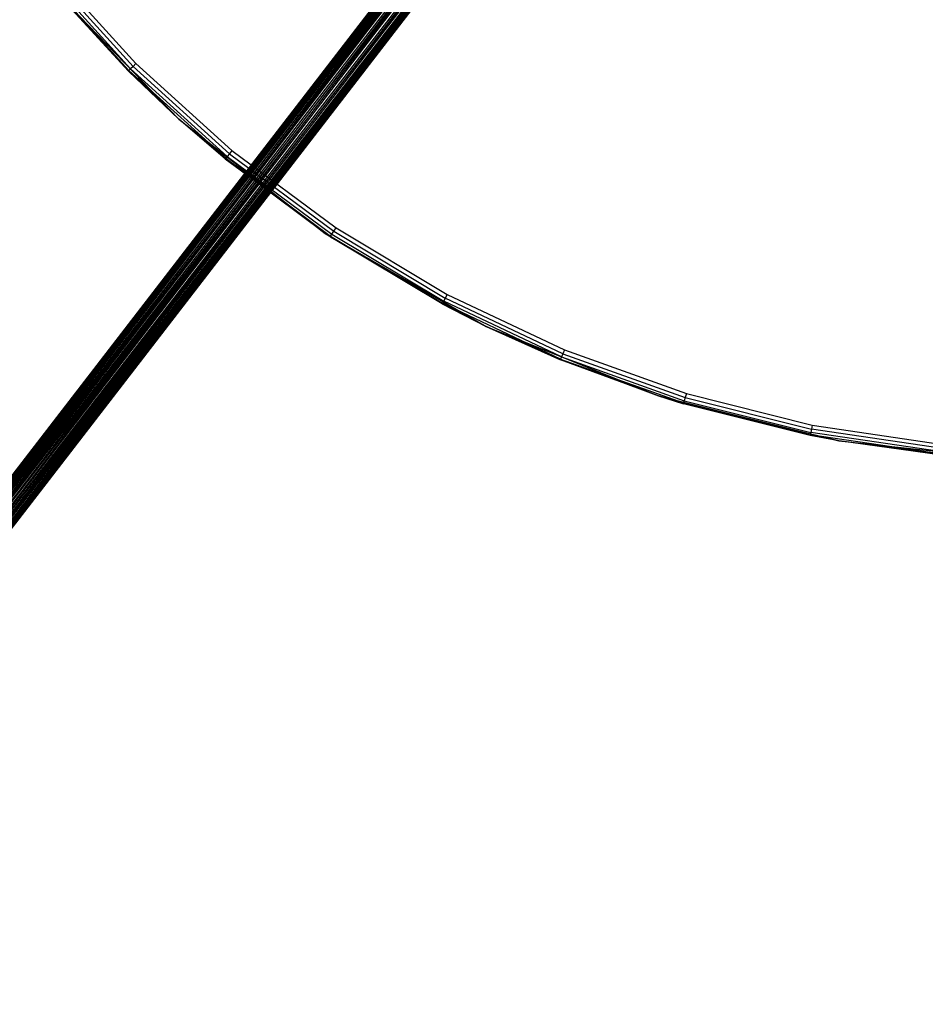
# Model space of a CAD drawing. Extents: x 3 to 49, y 3 to 103.
# Tile 9 of 101: x 16 to 25, y 8 to 18. Entities that reach past the tile are written whole.
import ezdxf

# ---------------------------------------------------------------- set-up
doc = ezdxf.new("R2010")
doc.units = 0
doc.header["$LTSCALE"] = 2.54
doc.layers.get('0').update_dxf_attribs({"linetype": 'CONTINUOUS'})

# ---------------------------------------------------------------- blocks, each defined once
blk = doc.blocks.new('HOTEL-MOOD-11782-11790_STL')
at = {"color": 0}
for p, q in [((12.4203, 8.6243, 125.8714), (24.2625, 23.9818, 125.8714)), ((12.4203, 8.6243, 125.8714), (24.2625, 23.9818, 125.8714)), ((12.4211, 8.6236, 125.8533), (24.2625, 23.9818, 125.8714)), ((12.4211, 8.6236, 125.8533), (24.2625, 23.9818, 125.8714)), ((12.4211, 8.6236, 125.8895), (24.2634, 23.9811, 125.8895)), ((12.4211, 8.6236, 125.8895), (24.2634, 23.9811, 125.8895)), ((24.2702, 23.9758, 125.8182), (12.4211, 8.6236, 125.8533)), ((24.2702, 23.9758, 125.8182), (12.4211, 8.6236, 125.8533)), ((12.4211, 8.6236, 125.8895), (24.2835, 23.9655, 125.9566)), ((12.4211, 8.6236, 125.8895), (24.2835, 23.9655, 125.9566)), ((12.428, 8.6184, 125.8182), (24.2702, 23.9758, 125.8182)), ((12.428, 8.6184, 125.8182), (24.2702, 23.9758, 125.8182)), ((12.428, 8.6184, 125.9246), (24.2835, 23.9655, 125.9566)), ((12.428, 8.6184, 125.9246), (24.2835, 23.9655, 125.9566)), ((12.4413, 8.6081, 125.7862), (24.2702, 23.9758, 125.8182)), ((12.4413, 8.6081, 125.7862), (24.2702, 23.9758, 125.8182)), ((24.2835, 23.9655, 125.9566), (12.4413, 8.6081, 125.9566)), ((24.2835, 23.9655, 125.9566), (12.4413, 8.6081, 125.9566)), ((12.4413, 8.6081, 125.7862), (24.3025, 23.9509, 125.7591)), ((12.4413, 8.6081, 125.7862), (24.3025, 23.9509, 125.7591)), ((24.2835, 23.9655, 125.9566), (12.4603, 8.5935, 125.9837)), ((24.2835, 23.9655, 125.9566), (12.4603, 8.5935, 125.9837)), ((12.4603, 8.5935, 125.7591), (24.3025, 23.9509, 125.7591)), ((12.4603, 8.5935, 125.7591), (24.3025, 23.9509, 125.7591)), ((24.3025, 23.9509, 125.7591), (12.4838, 8.5753, 125.7386)), ((24.3025, 23.9509, 125.7591), (12.4838, 8.5753, 125.7386)), ((24.3025, 23.9509, 125.7591), (12.5106, 8.5546, 125.7258)), ((24.3025, 23.9509, 125.7591), (12.5106, 8.5546, 125.7258)), ((24.3261, 23.9327, 126.0042), (12.4603, 8.5935, 125.9837)), ((24.3261, 23.9327, 126.0042), (12.4603, 8.5935, 125.9837)), ((24.3261, 23.9327, 126.0042), (12.4838, 8.5753, 126.0042)), ((24.3261, 23.9327, 126.0042), (12.4838, 8.5753, 126.0042)), ((12.5106, 8.5546, 126.0171), (24.3261, 23.9327, 126.0042)), ((12.5106, 8.5546, 126.0171), (24.3261, 23.9327, 126.0042)), ((24.3529, 23.9121, 125.7258), (12.5106, 8.5546, 125.7258)), ((24.3529, 23.9121, 125.7258), (12.5106, 8.5546, 125.7258)), ((12.5106, 8.5546, 126.0171), (24.3813, 23.8902, 126.0214)), ((12.5106, 8.5546, 126.0171), (24.3813, 23.8902, 126.0214)), ((24.3529, 23.9121, 125.7258), (12.539, 8.5327, 125.7214)), ((24.3529, 23.9121, 125.7258), (12.539, 8.5327, 125.7214)), ((12.539, 8.5327, 126.0214), (24.3813, 23.8902, 126.0214)), ((12.539, 8.5327, 126.0214), (24.3813, 23.8902, 126.0214)), ((24.3529, 23.9121, 125.7258), (12.5675, 8.5108, 125.7258)), ((24.3529, 23.9121, 125.7258), (12.5675, 8.5108, 125.7258)), ((12.5675, 8.5108, 126.0171), (24.3813, 23.8902, 126.0214)), ((12.5675, 8.5108, 126.0171), (24.3813, 23.8902, 126.0214)), ((24.4097, 23.8682, 125.7258), (12.5675, 8.5108, 125.7258)), ((24.4097, 23.8682, 125.7258), (12.5675, 8.5108, 125.7258)), ((12.5675, 8.5108, 126.0171), (24.4365, 23.8476, 126.0042)), ((12.5675, 8.5108, 126.0171), (24.4365, 23.8476, 126.0042)), ((24.4097, 23.8682, 125.7258), (12.5942, 8.4902, 125.7386)), ((24.4097, 23.8682, 125.7258), (12.5942, 8.4902, 125.7386)), ((12.5942, 8.4902, 126.0042), (24.4365, 23.8476, 126.0042)), ((12.5942, 8.4902, 126.0042), (24.4365, 23.8476, 126.0042)), ((24.4601, 23.8294, 125.7591), (12.5942, 8.4902, 125.7386)), ((24.4601, 23.8294, 125.7591), (12.5942, 8.4902, 125.7386)), ((12.5942, 8.4902, 126.0042), (24.4791, 23.8148, 125.9566)), ((12.5942, 8.4902, 126.0042), (24.4791, 23.8148, 125.9566)), ((24.4601, 23.8294, 125.7591), (12.6178, 8.472, 125.7591)), ((24.4601, 23.8294, 125.7591), (12.6178, 8.472, 125.7591)), ((12.6178, 8.472, 125.9837), (24.4791, 23.8148, 125.9566)), ((12.6178, 8.472, 125.9837), (24.4791, 23.8148, 125.9566)), ((24.4601, 23.8294, 125.7591), (12.6368, 8.4573, 125.7862)), ((24.4601, 23.8294, 125.7591), (12.6368, 8.4573, 125.7862)), ((24.4791, 23.8148, 125.9566), (12.6368, 8.4573, 125.9566)), ((24.4791, 23.8148, 125.9566), (12.6368, 8.4573, 125.9566)), ((24.4924, 23.8045, 125.8182), (12.6368, 8.4573, 125.7862)), ((24.4924, 23.8045, 125.8182), (12.6368, 8.4573, 125.7862)), ((12.6368, 8.4573, 125.9566), (24.4992, 23.7992, 125.8895)), ((12.6368, 8.4573, 125.9566), (24.4992, 23.7992, 125.8895)), ((24.4924, 23.8045, 125.8182), (12.6501, 8.4471, 125.8182)), ((24.4924, 23.8045, 125.8182), (12.6501, 8.4471, 125.8182)), ((12.6501, 8.4471, 125.9246), (24.4992, 23.7992, 125.8895)), ((12.6501, 8.4471, 125.9246), (24.4992, 23.7992, 125.8895)), ((24.4924, 23.8045, 125.8182), (12.657, 8.4418, 125.8533)), ((24.4924, 23.8045, 125.8182), (12.657, 8.4418, 125.8533)), ((24.4992, 23.7992, 125.8895), (12.657, 8.4418, 125.8533)), ((24.4992, 23.7992, 125.8895), (12.657, 8.4418, 125.8895)), ((24.4992, 23.7992, 125.8895), (12.657, 8.4418, 125.8533)), ((24.4992, 23.7992, 125.8895), (12.657, 8.4418, 125.8895)), ((17.2217, 17.2229, 3.0887), (16.3998, 18.1297, 3.0887)), ((17.2217, 17.2229, 3.0887), (16.3998, 18.1297, 3.0887)), ((17.2447, 17.2458, 3.1104), (16.4249, 18.1502, 3.1104)), ((17.2447, 17.2458, 3.1104), (16.4249, 18.1502, 3.1104)), ((16.4545, 18.1745, 3.118), (17.2717, 17.2729, 3.118)), ((16.4545, 18.1745, 3.118), (17.2717, 17.2729, 3.118)), ((17.2064, 17.2075, 3.0563), (16.3831, 18.1159, 3.0563)), ((17.2064, 17.2075, 3.0563), (16.3831, 18.1159, 3.0563)), ((17.201, 17.2022, 3.018), (16.4643, 18.0061, 0.118)), ((16.4643, 18.0061, 0.118), (17.6757, 16.7517, 0.118)), ((17.201, 17.2022, 3.018), (16.4643, 18.0061, 0.118)), ((17.201, 17.2022, 3.018), (16.4643, 18.0061, 3.018)), ((16.4643, 18.0061, 0.118), (17.6757, 16.7517, 0.118)), ((17.201, 17.2022, 3.018), (16.4643, 18.0061, 3.018)), ((17.2064, 17.2075, 3.0563), (16.4643, 18.0061, 3.018)), ((17.2064, 17.2075, 3.0563), (16.4643, 18.0061, 3.018)), ((17.201, 17.2022, 3.018), (17.2064, 17.2075, 3.0563)), ((17.201, 17.2022, 3.018), (17.2064, 17.2075, 3.0563)), ((17.6757, 16.7517, 0.118), (17.201, 17.2022, 3.018)), ((17.6757, 16.7517, 3.018), (17.201, 17.2022, 3.018)), ((17.6757, 16.7517, 0.118), (17.201, 17.2022, 3.018)), ((17.6757, 16.7517, 3.018), (17.201, 17.2022, 3.018)), ((17.2217, 17.2229, 3.0887), (17.2064, 17.2075, 3.0563)), ((17.2217, 17.2229, 3.0887), (17.2064, 17.2075, 3.0563)), ((17.2064, 17.2075, 3.0563), (18.1147, 16.3842, 3.0563)), ((17.2064, 17.2075, 3.0563), (18.1147, 16.3842, 3.0563)), ((17.2064, 17.2075, 3.0563), (17.6757, 16.7517, 3.018)), ((17.2064, 17.2075, 3.0563), (17.6757, 16.7517, 3.018)), ((17.2447, 17.2458, 3.1104), (17.2217, 17.2229, 3.0887)), ((17.2447, 17.2458, 3.1104), (17.2217, 17.2229, 3.0887)), ((17.2217, 17.2229, 3.0887), (18.1285, 16.401, 3.0887)), ((17.2217, 17.2229, 3.0887), (18.1285, 16.401, 3.0887)), ((17.2717, 17.2729, 3.118), (17.2447, 17.2458, 3.1104)), ((17.2717, 17.2729, 3.118), (17.2447, 17.2458, 3.1104)), ((17.2447, 17.2458, 3.1104), (18.1491, 16.4261, 3.1104)), ((17.2447, 17.2458, 3.1104), (18.1491, 16.4261, 3.1104)), ((17.2717, 17.2729, 3.118), (18.1734, 16.4557, 3.118)), ((17.2717, 17.2729, 3.118), (18.1734, 16.4557, 3.118)), ((18.1099, 16.3784, 3.018), (17.6757, 16.7517, 0.118)), ((17.6757, 16.7517, 0.118), (19.0499, 15.678, 0.118)), ((18.1099, 16.3784, 3.018), (17.6757, 16.7517, 0.118)), ((18.1099, 16.3784, 3.018), (17.6757, 16.7517, 3.018)), ((17.6757, 16.7517, 3.018), (17.6757, 16.7517, 0.118)), ((17.6757, 16.7517, 3.018), (17.6757, 16.7517, 0.118)), ((17.6757, 16.7517, 0.118), (19.0499, 15.678, 0.118)), ((18.1099, 16.3784, 3.018), (17.6757, 16.7517, 3.018)), ((18.1147, 16.3842, 3.0563), (17.6757, 16.7517, 3.018)), ((18.1147, 16.3842, 3.0563), (17.6757, 16.7517, 3.018)), ((18.1734, 16.4557, 3.118), (18.1491, 16.4261, 3.1104)), ((18.1734, 16.4557, 3.118), (18.1491, 16.4261, 3.1104)), ((18.1734, 16.4557, 3.118), (19.1508, 15.7308, 3.118)), ((18.1734, 16.4557, 3.118), (19.1508, 15.7308, 3.118)), ((18.1099, 16.3784, 3.018), (18.1147, 16.3842, 3.0563)), ((18.1099, 16.3784, 3.018), (18.1147, 16.3842, 3.0563)), ((19.0499, 15.678, 0.118), (18.1099, 16.3784, 3.018)), ((19.0499, 15.678, 3.018), (18.1099, 16.3784, 3.018)), ((19.0499, 15.678, 0.118), (18.1099, 16.3784, 3.018)), ((18.1099, 16.3784, 3.018), (19.0994, 15.654, 3.0563)), ((18.1099, 16.3784, 3.018), (19.0994, 15.654, 3.0563)), ((19.0499, 15.678, 3.018), (18.1099, 16.3784, 3.018)), ((18.1285, 16.401, 3.0887), (18.1147, 16.3842, 3.0563)), ((18.1285, 16.401, 3.0887), (18.1147, 16.3842, 3.0563)), ((18.1147, 16.3842, 3.0563), (19.0994, 15.654, 3.0563)), ((18.1147, 16.3842, 3.0563), (19.0994, 15.654, 3.0563)), ((18.1491, 16.4261, 3.1104), (18.1285, 16.401, 3.0887)), ((18.1491, 16.4261, 3.1104), (18.1285, 16.401, 3.0887)), ((18.1285, 16.401, 3.0887), (19.1115, 15.672, 3.0887)), ((18.1285, 16.401, 3.0887), (19.1115, 15.672, 3.0887)), ((18.1491, 16.4261, 3.1104), (19.1295, 15.699, 3.1104)), ((18.1491, 16.4261, 3.1104), (19.1295, 15.699, 3.1104)), ((19.1295, 15.699, 3.1104), (19.1508, 15.7308, 3.118)), ((19.1295, 15.699, 3.1104), (19.1508, 15.7308, 3.118)), ((19.1508, 15.7308, 3.118), (20.1945, 15.1052, 3.118)), ((19.1508, 15.7308, 3.118), (20.1945, 15.1052, 3.118)), ((19.0952, 15.6476, 3.018), (19.0499, 15.678, 0.118)), ((19.0499, 15.678, 0.118), (20.5602, 14.8061, 0.118)), ((19.0952, 15.6476, 3.018), (19.0499, 15.678, 0.118)), ((19.0952, 15.6476, 3.018), (19.0499, 15.678, 3.018)), ((19.0499, 15.678, 3.018), (19.0499, 15.678, 0.118)), ((19.0499, 15.678, 3.018), (19.0499, 15.678, 0.118)), ((19.0499, 15.678, 0.118), (20.5602, 14.8061, 0.118)), ((19.0499, 15.678, 3.018), (19.0994, 15.654, 3.0563)), ((19.0499, 15.678, 3.018), (19.0994, 15.654, 3.0563)), ((19.0952, 15.6476, 3.018), (19.0499, 15.678, 3.018)), ((19.0994, 15.654, 3.0563), (19.0952, 15.6476, 3.018)), ((19.0994, 15.654, 3.0563), (19.0952, 15.6476, 3.018)), ((20.1474, 15.017, 3.018), (19.0952, 15.6476, 3.018)), ((19.0952, 15.6476, 3.018), (20.5602, 14.8061, 0.118)), ((19.0952, 15.6476, 3.018), (20.5602, 14.8061, 0.118)), ((20.1474, 15.017, 3.018), (19.0952, 15.6476, 3.018)), ((19.0994, 15.654, 3.0563), (19.1115, 15.672, 3.0887)), ((19.0994, 15.654, 3.0563), (19.1115, 15.672, 3.0887)), ((19.0994, 15.654, 3.0563), (20.151, 15.0237, 3.0563)), ((19.0994, 15.654, 3.0563), (20.151, 15.0237, 3.0563)), ((19.1115, 15.672, 3.0887), (19.1295, 15.699, 3.1104)), ((19.1115, 15.672, 3.0887), (19.1295, 15.699, 3.1104)), ((19.1115, 15.672, 3.0887), (20.1612, 15.0428, 3.0887)), ((19.1115, 15.672, 3.0887), (20.1612, 15.0428, 3.0887)), ((19.1295, 15.699, 3.1104), (20.1765, 15.0714, 3.1104)), ((19.1295, 15.699, 3.1104), (20.1765, 15.0714, 3.1104)), ((20.1765, 15.0714, 3.1104), (20.1612, 15.0428, 3.0887)), ((20.1765, 15.0714, 3.1104), (20.1612, 15.0428, 3.0887)), ((20.1945, 15.1052, 3.118), (20.1765, 15.0714, 3.1104)), ((20.1945, 15.1052, 3.118), (20.1765, 15.0714, 3.1104)), ((21.2799, 14.5495, 3.1104), (20.1765, 15.0714, 3.1104)), ((21.2799, 14.5495, 3.1104), (20.1765, 15.0714, 3.1104)), ((20.1945, 15.1052, 3.118), (21.2946, 14.5849, 3.118)), ((20.1945, 15.1052, 3.118), (21.2946, 14.5849, 3.118)), ((20.151, 15.0237, 3.0563), (20.1474, 15.017, 3.018)), ((20.151, 15.0237, 3.0563), (20.1474, 15.017, 3.018)), ((20.5602, 14.8061, 3.018), (20.1474, 15.017, 3.018)), ((20.1474, 15.017, 3.018), (20.5602, 14.8061, 0.118)), ((20.1474, 15.017, 3.018), (20.5602, 14.8061, 0.118)), ((20.5602, 14.8061, 3.018), (20.1474, 15.017, 3.018)), ((20.1612, 15.0428, 3.0887), (20.151, 15.0237, 3.0563)), ((20.1612, 15.0428, 3.0887), (20.151, 15.0237, 3.0563)), ((20.5602, 14.8061, 3.018), (20.151, 15.0237, 3.0563)), ((20.5602, 14.8061, 3.018), (20.151, 15.0237, 3.0563)), ((21.2592, 14.4995, 3.0563), (20.151, 15.0237, 3.0563)), ((21.2592, 14.4995, 3.0563), (20.151, 15.0237, 3.0563)), ((21.2675, 14.5196, 3.0887), (20.1612, 15.0428, 3.0887)), ((21.2675, 14.5196, 3.0887), (20.1612, 15.0428, 3.0887)), ((20.5602, 14.8061, 0.118), (20.5602, 14.8061, 3.018)), ((20.5602, 14.8061, 0.118), (20.5602, 14.8061, 3.018)), ((20.5602, 14.8061, 0.118), (21.2563, 14.4925, 3.018)), ((21.2563, 14.4925, 3.018), (20.5602, 14.8061, 3.018)), ((20.5602, 14.8061, 0.118), (21.2563, 14.4925, 3.018)), ((20.5602, 14.8061, 0.118), (22.1771, 14.1528, 0.118)), ((20.5602, 14.8061, 0.118), (22.1771, 14.1528, 0.118)), ((21.2563, 14.4925, 3.018), (20.5602, 14.8061, 3.018)), ((21.2592, 14.4995, 3.0563), (20.5602, 14.8061, 3.018)), ((21.2592, 14.4995, 3.0563), (20.5602, 14.8061, 3.018)), ((21.2675, 14.5196, 3.0887), (21.2592, 14.4995, 3.0563)), ((21.2675, 14.5196, 3.0887), (21.2592, 14.4995, 3.0563)), ((21.2799, 14.5495, 3.1104), (21.2675, 14.5196, 3.0887)), ((21.2799, 14.5495, 3.1104), (21.2675, 14.5196, 3.0887)), ((21.2675, 14.5196, 3.0887), (22.4198, 14.1073, 3.0887)), ((21.2675, 14.5196, 3.0887), (22.4198, 14.1073, 3.0887)), ((21.2946, 14.5849, 3.118), (21.2799, 14.5495, 3.1104)), ((21.2946, 14.5849, 3.118), (21.2799, 14.5495, 3.1104)), ((21.2799, 14.5495, 3.1104), (22.4292, 14.1383, 3.1104)), ((21.2799, 14.5495, 3.1104), (22.4292, 14.1383, 3.1104)), ((21.2946, 14.5849, 3.118), (22.4403, 14.1749, 3.118)), ((21.2946, 14.5849, 3.118), (22.4403, 14.1749, 3.118)), ((21.2563, 14.4925, 3.018), (21.2592, 14.4995, 3.0563)), ((21.2563, 14.4925, 3.018), (21.2592, 14.4995, 3.0563)), ((22.1771, 14.1528, 0.118), (21.2563, 14.4925, 3.018)), ((22.1771, 14.1528, 0.118), (21.2563, 14.4925, 3.018)), ((22.1771, 14.1528, 3.018), (21.2563, 14.4925, 3.018)), ((22.1771, 14.1528, 3.018), (21.2563, 14.4925, 3.018)), ((21.2592, 14.4995, 3.0563), (22.4135, 14.0865, 3.0563)), ((21.2592, 14.4995, 3.0563), (22.4135, 14.0865, 3.0563)), ((21.2592, 14.4995, 3.0563), (22.1771, 14.1528, 3.018)), ((21.2592, 14.4995, 3.0563), (22.1771, 14.1528, 3.018)), ((22.1771, 14.1528, 0.118), (22.1771, 14.1528, 3.018)), ((22.1771, 14.1528, 0.118), (22.1771, 14.1528, 3.018)), ((22.1771, 14.1528, 0.118), (22.4113, 14.0792, 3.018)), ((22.4113, 14.0792, 3.018), (22.1771, 14.1528, 3.018)), ((22.1771, 14.1528, 0.118), (22.4113, 14.0792, 3.018)), ((22.1771, 14.1528, 0.118), (23.8692, 13.7309, 0.118)), ((22.1771, 14.1528, 0.118), (23.8692, 13.7309, 0.118)), ((22.4113, 14.0792, 3.018), (22.1771, 14.1528, 3.018)), ((22.4135, 14.0865, 3.0563), (22.1771, 14.1528, 3.018)), ((22.4135, 14.0865, 3.0563), (22.1771, 14.1528, 3.018)), ((22.4403, 14.1749, 3.118), (22.4292, 14.1383, 3.1104)), ((22.4403, 14.1749, 3.118), (22.4292, 14.1383, 3.1104)), ((22.4403, 14.1749, 3.118), (23.6207, 13.8793, 3.118)), ((22.4403, 14.1749, 3.118), (23.6207, 13.8793, 3.118)), ((22.4113, 14.0792, 3.018), (22.4135, 14.0865, 3.0563)), ((22.4113, 14.0792, 3.018), (22.4135, 14.0865, 3.0563)), ((23.8692, 13.7309, 0.118), (22.4113, 14.0792, 3.018)), ((23.8692, 13.7309, 0.118), (22.4113, 14.0792, 3.018)), ((23.6012, 13.7812, 3.018), (22.4113, 14.0792, 3.018)), ((23.6012, 13.7812, 3.018), (22.4113, 14.0792, 3.018)), ((22.4198, 14.1073, 3.0887), (22.4135, 14.0865, 3.0563)), ((22.4198, 14.1073, 3.0887), (22.4135, 14.0865, 3.0563)), ((22.4135, 14.0865, 3.0563), (23.6027, 13.7886, 3.0563)), ((22.4135, 14.0865, 3.0563), (23.6027, 13.7886, 3.0563)), ((22.4292, 14.1383, 3.1104), (22.4198, 14.1073, 3.0887)), ((22.4292, 14.1383, 3.1104), (22.4198, 14.1073, 3.0887)), ((22.4198, 14.1073, 3.0887), (23.6069, 13.8099, 3.0887)), ((22.4198, 14.1073, 3.0887), (23.6069, 13.8099, 3.0887)), ((22.4292, 14.1383, 3.1104), (23.6132, 13.8417, 3.1104)), ((22.4292, 14.1383, 3.1104), (23.6132, 13.8417, 3.1104)), ((23.6207, 13.8793, 3.118), (23.6132, 13.8417, 3.1104)), ((23.6207, 13.8793, 3.118), (23.6132, 13.8417, 3.1104)), ((23.6207, 13.8793, 3.118), (24.8244, 13.7007, 3.118)), ((23.6207, 13.8793, 3.118), (24.8244, 13.7007, 3.118)), ((23.6027, 13.7886, 3.0563), (23.6012, 13.7812, 3.018)), ((23.6027, 13.7886, 3.0563), (23.6012, 13.7812, 3.018)), ((23.8692, 13.7309, 0.118), (23.6012, 13.7812, 3.018)), ((23.8692, 13.7309, 3.018), (23.6012, 13.7812, 3.018)), ((23.8692, 13.7309, 0.118), (23.6012, 13.7812, 3.018)), ((23.8692, 13.7309, 3.018), (23.6012, 13.7812, 3.018)), ((23.6069, 13.8099, 3.0887), (23.6027, 13.7886, 3.0563)), ((23.6069, 13.8099, 3.0887), (23.6027, 13.7886, 3.0563)), ((23.8692, 13.7309, 3.018), (23.6027, 13.7886, 3.0563)), ((23.8692, 13.7309, 3.018), (23.6027, 13.7886, 3.0563)), ((24.8154, 13.6088, 3.0563), (23.6027, 13.7886, 3.0563)), ((24.8154, 13.6088, 3.0563), (23.6027, 13.7886, 3.0563)), ((23.6132, 13.8417, 3.1104), (23.6069, 13.8099, 3.0887)), ((23.6132, 13.8417, 3.1104), (23.6069, 13.8099, 3.0887)), ((24.8175, 13.6303, 3.0887), (23.6069, 13.8099, 3.0887)), ((24.8175, 13.6303, 3.0887), (23.6069, 13.8099, 3.0887)), ((24.8207, 13.6626, 3.1104), (23.6132, 13.8417, 3.1104)), ((24.8207, 13.6626, 3.1104), (23.6132, 13.8417, 3.1104)), ((24.8146, 13.6012, 3.018), (23.8692, 13.7309, 0.118)), ((23.8692, 13.7309, 0.118), (25.6036, 13.5486, 0.118)), ((24.8146, 13.6012, 3.018), (23.8692, 13.7309, 0.118)), ((24.8146, 13.6012, 3.018), (23.8692, 13.7309, 3.018)), ((23.8692, 13.7309, 3.018), (23.8692, 13.7309, 0.118)), ((23.8692, 13.7309, 3.018), (23.8692, 13.7309, 0.118)), ((23.8692, 13.7309, 0.118), (25.6036, 13.5486, 0.118)), ((24.8146, 13.6012, 3.018), (23.8692, 13.7309, 3.018)), ((24.8154, 13.6088, 3.0563), (23.8692, 13.7309, 3.018)), ((24.8154, 13.6088, 3.0563), (23.8692, 13.7309, 3.018))]:
    blk.add_line(p, q, dxfattribs=at)

msp = doc.modelspace()

# ---------------------------------------------------------------- block references
at = {"color": 0}
msp.add_blockref('HOTEL-MOOD-11782-11790_STL', (0, 0), dxfattribs=at)

doc.saveas('drawing.dxf')
